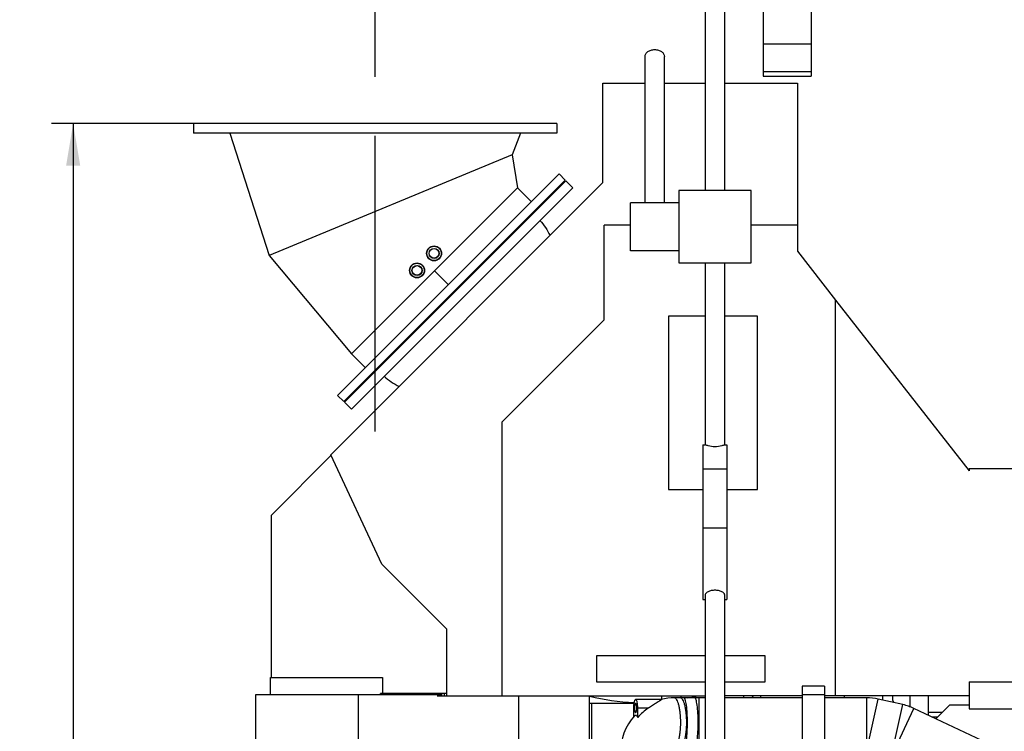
# Model space of a CAD drawing. Header units: millimetres. Extents: x 0 to 1189, y 0 to 841.
# Tile 139 of 193: x 396 to 478, y 666 to 725. Entities that reach past the tile are written whole.
import ezdxf
from ezdxf.enums import TextEntityAlignment as Align

# ---------------------------------------------------------------- set-up
doc = ezdxf.new("R2010")
doc.units = ezdxf.units.MM
doc.header["$LTSCALE"] = 65.395
doc.linetypes.add('CENTER', pattern=[0.6, 0.375, -0.075, 0.075, -0.075])
doc.layers.get('0').update_dxf_attribs({"linetype": 'CONTINUOUS'})
for name, color, linetype in [('1007_720800_25_ABL1', 7, 'CONTINUOUS'), ('1007_720800_25_P01_PBL26', 7, 'CONTINUOUS'), ('1007_720800_25_P02_PBL12', 7, 'CONTINUOUS'), ('1007_720800_25_P03_PBL25', 7, 'CONTINUOUS'), ('1007_720800_25_P04_PBL13', 7, 'CONTINUOUS'), ('32007_060000_TLKGS_KGS_V_ABL4', 7, 'CONTINUOUS'), ('32007_061000_TLKGS_KGS_V_ABL59', 7, 'CONTINUOUS'), ('32007_723600_01_SIMPLE1_A_ABL23', 7, 'CONTINUOUS'), ('32007_724700_02_SIMPLE1_X_ABL6', 7, 'CONTINUOUS'), ('32007_725700_01_SIMPLE1_X_ABL27', 7, 'CONTINUOUS'), ('32067_030000_TLKGS_V_ABL8', 7, 'CONTINUOUS'), ('32067_700000_TLKGS_V_ABL9', 7, 'CONTINUOUS'), ('32067_727000_01_SIMPLE1_X_ABL10', 7, 'CONTINUOUS'), ('32067_800000_TLKGS_V_ABL45', 7, 'CONTINUOUS'), ('6M32E_GENSET_AUSBAUMASSE_ABL17', 7, 'CONTINUOUS'), ('A-54-30X25-N6000_PBL1891', 7, 'CONTINUOUS'), ('A-54-30X25-N6000_PBL1892', 7, 'CONTINUOUS'), ('AE_KRANHAKEN_PBL52', 7, 'CONTINUOUS'), ('DIN86044-600_PBL2', 7, 'CONTINUOUS'), ('new_view_2_VBL0', 7, 'CONTINUOUS')]:
    doc.layers.add(name, color=color, linetype=linetype)
doc.styles.get("Standard").update_dxf_attribs({"font": 'txt', "width": 0.6})
doc.dimstyles.new('DIMSTYLE_4', dxfattribs={"dimtxt": 3.5, "dimasz": 3.5, "dimexe": 1.8, "dimexo": 0, "dimgap": 0.875, "dimtad": 1, "dimdec": 0, "dimlfac": 25, "dimdsep": 46, "dimtxsty": 'STANDARD', "dimblk": '_FILLED', "dimblk1": '_FILLED', "dimblk2": '_FILLED', "dimcen": 0.09, "dimadec": 0, "dimazin": 0, "dimtp": 2, "dimtm": 2, "dimtfac": 1, "dimtdec": 0, "dimtofl": 0, "dimtmove": 0, "dimatfit": 3, "dimldrblk": '_FILLED', "dimfxl": 1, "dimtolj": 1, "dimarcsym": 0})

# ---------------------------------------------------------------- blocks, each defined once
blk = doc.blocks.new('_FILLED')
at = {"color": 0, "linetype": 'BYBLOCK'}
blk.add_solid([(0, 0), (-1, 0.167), (-1, -0.167)], dxfattribs=at)
blk = doc.blocks.new('*D5')
at = {"color": 2, "linetype": 'CONTINUOUS'}
for p, q in [((425.947, 721.519), (425.947, 753.406)), ((606.538, 689.371), (606.538, 753.406)), ((425.947, 751.606), (516.243, 751.606)), ((606.538, 751.606), (516.243, 751.606))]:
    blk.add_line(p, q, dxfattribs=at)
at = {"color": 2, "linetype": 'CONTINUOUS', "xscale": 3.5, "yscale": 3.5, "zscale": 3.5, "rotation": 180}
blk.add_blockref('_FILLED', (425.947, 751.606), dxfattribs=at)
at = {"color": 2, "linetype": 'CONTINUOUS', "xscale": 3.5, "yscale": 3.5, "zscale": 3.5}
blk.add_blockref('_FILLED', (606.538, 751.606), dxfattribs=at)
at = {"color": 2, "linetype": 'CONTINUOUS', "width": 0.60119}
blk.add_text('4515', height=3.5, dxfattribs=at).set_placement((516.243, 752.481), align=Align.CENTER)
blk = doc.blocks.new('*D6')
at = {"color": 2, "linetype": 'CONTINUOUS'}
for p, q in [((410.867, 716.235), (399.067, 716.235)), ((400.867, 716.235), (400.867, 660.898)), ((400.867, 605.561), (400.867, 660.898)), ((438.553, 605.561), (399.067, 605.561))]:
    blk.add_line(p, q, dxfattribs=at)
at = {"color": 2, "linetype": 'CONTINUOUS', "xscale": 3.5, "yscale": 3.5, "zscale": 3.5}
for p, rotation in [((400.867, 716.235), 90), ((400.867, 605.561), 270)]:
    blk.add_blockref('_FILLED', p, dxfattribs=dict(at, rotation=rotation))
at = {"color": 2, "linetype": 'CONTINUOUS', "width": 0.690476}
blk.add_text('2767', height=3.5, rotation=90, dxfattribs=at).set_placement((399.992, 660.898), align=Align.CENTER)
blk = doc.blocks.new('DIN86044-600_PBL2', base_point=(425.947, 715.835))
at = {"layer": 'DIN86044-600_PBL2', "color": 7, "linetype": 'CONTINUOUS'}
for p, q in [((410.867, 716.235), (410.867, 715.435)), ((441.027, 716.235), (410.867, 716.235)), ((441.027, 716.235), (441.027, 715.435)), ((441.027, 715.435), (410.867, 715.435))]:
    blk.add_line(p, q, dxfattribs=at)
blk = doc.blocks.new('1007_720800_25_P02_PBL12', base_point=(431.441, 706.097))
at = {"layer": '1007_720800_25_P02_PBL12', "color": 2, "linetype": 'CENTER'}
blk.add_line((425.947, 690.674), (425.947, 721.519), dxfattribs=at)
at = {"layer": '1007_720800_25_P02_PBL12', "color": 7, "linetype": 'CONTINUOUS'}
for p, q in [((437.755, 710.878), (423.981, 697.104)), ((437.755, 710.878), (438.902, 709.732)), ((432.014, 702.844), (430.868, 703.991)), ((423.981, 697.104), (425.127, 695.957))]:
    blk.add_line(p, q, dxfattribs=at)
blk = doc.blocks.new('1007_720800_25_P04_PBL13', base_point=(425.933, 710.35))
at = {"layer": '1007_720800_25_P04_PBL13', "color": 7, "linetype": 'CONTINUOUS'}
for p, q in [((413.863, 715.435), (417.147, 705.266)), ((438.003, 715.435), (437.306, 713.616)), ((437.306, 713.616), (417.147, 705.266))]:
    blk.add_line(p, q, dxfattribs=at)
blk = doc.blocks.new('1007_720800_25_P03_PBL25', base_point=(427.451, 705.36))
at = {"layer": '1007_720800_25_P03_PBL25', "color": 7, "linetype": 'CONTINUOUS'}
for p, q in [((437.306, 713.616), (417.147, 705.266)), ((437.306, 713.616), (437.755, 710.878)), ((437.755, 710.878), (423.981, 697.104)), ((417.147, 705.266), (423.981, 697.104))]:
    blk.add_line(p, q, dxfattribs=at)
for centre in [(430.827, 705.447), (429.412, 704.032)]:
    blk.add_circle(centre, 0.62, dxfattribs=at)
blk = doc.blocks.new('1007_720800_25_P01_PBL26', base_point=(432.269, 702.59))
at = {"layer": '1007_720800_25_P01_PBL26', "color": 7, "linetype": 'CONTINUOUS'}
for p, q in [((422.822, 693.652), (441.207, 712.037)), ((441.716, 711.528), (441.207, 712.037)), ((423.331, 693.143), (441.716, 711.528)), ((423.331, 693.143), (422.822, 693.652))]:
    blk.add_line(p, q, dxfattribs=at)
blk = doc.blocks.new('A-54-30X25-N6000_PBL1891', base_point=(430.827, 705.447))
at = {"layer": 'A-54-30X25-N6000_PBL1891', "color": 7, "linetype": 'CONTINUOUS'}
for radius in [0.6, 0.419, 0.399]:
    blk.add_circle((430.827, 705.447), radius, dxfattribs=at)
blk = doc.blocks.new('A-54-30X25-N6000_PBL1892', base_point=(429.412, 704.032))
at = {"layer": 'A-54-30X25-N6000_PBL1892', "color": 7, "linetype": 'CONTINUOUS'}
for radius in [0.6, 0.419, 0.399]:
    blk.add_circle((429.412, 704.032), radius, dxfattribs=at)
blk = doc.blocks.new('1007_720800_25_ABL1', base_point=(426.292, 706.097))
at = {"layer": '1007_720800_25_P01_PBL26'}
blk.add_blockref('1007_720800_25_P01_PBL26', (432.269, 702.59), dxfattribs=at)
at = {"layer": '1007_720800_25_P02_PBL12'}
blk.add_blockref('1007_720800_25_P02_PBL12', (431.441, 706.097), dxfattribs=at)
at = {"layer": '1007_720800_25_P03_PBL25'}
blk.add_blockref('1007_720800_25_P03_PBL25', (427.451, 705.36), dxfattribs=at)
at = {"layer": '1007_720800_25_P04_PBL13'}
blk.add_blockref('1007_720800_25_P04_PBL13', (425.933, 710.35), dxfattribs=at)
at = {"layer": 'A-54-30X25-N6000_PBL1891'}
blk.add_blockref('A-54-30X25-N6000_PBL1891', (430.827, 705.447), dxfattribs=at)
at = {"layer": 'A-54-30X25-N6000_PBL1892'}
blk.add_blockref('A-54-30X25-N6000_PBL1892', (429.412, 704.032), dxfattribs=at)
at = {"layer": 'DIN86044-600_PBL2'}
blk.add_blockref('DIN86044-600_PBL2', (425.947, 715.835), dxfattribs=at)
blk = doc.blocks.new('32007_724700_02_SIMPLE1_T1_X_PBL7', base_point=(429.422, 651.421))
at = {"layer": '32007_724700_02_SIMPLE1_T1_X_PBL7', "color": 7, "linetype": 'CONTINUOUS'}
for p, q in [((417.258, 668.821), (417.258, 670.241)), ((417.258, 670.241), (426.538, 670.241)), ((426.538, 670.241), (426.538, 668.921)), ((415.998, 668.821), (415.998, 650.515)), ((431.478, 668.821), (415.998, 668.821)), ((424.526, 668.821), (424.526, 657.161)), ((437.846, 668.721), (437.846, 635.081)), ((443.738, 668.701), (437.846, 668.701)), ((443.738, 664.161), (443.738, 668.721)), ((424.526, 664.911), (437.846, 664.911)), ((443.446, 664.161), (443.738, 664.161)), ((443.726, 663.121), (443.444, 663.121)), ((443.726, 658.481), (443.726, 663.121)), ((437.846, 661.487), (424.526, 661.487)), ((442.213, 658.481), (443.726, 658.481)), ((414.878, 649.798), (414.878, 657.517)), ((414.878, 657.517), (415.998, 657.517)), ((421.026, 657.161), (421.026, 636.59)), ((421.026, 657.161), (424.526, 657.161)), ((441.013, 651.416), (441.013, 657.281)), ((414.878, 649.798), (421.026, 646.249)), ((421.026, 647.612), (415.998, 650.515)), ((443.726, 649.201), (441.653, 649.201)), ((443.726, 635.081), (443.726, 649.201)), ((429.581, 632.601), (421.026, 636.59)), ((437.846, 635.081), (443.726, 635.081)), ((443.738, 632.601), (429.581, 632.601))]:
    blk.add_line(p, q, dxfattribs=at)
for centre, radius, start, end in [((443.446, 663.641), 0.52, 90, 269.72198), ((442.213, 657.281), 1.2, 90, 180), ((441.653, 650.401), 1.2, 122.23095, 270)]:
    blk.add_arc(centre, radius, start, end, dxfattribs=at)
blk = doc.blocks.new('32007_724700_02_SIMPLE1_X_ABL6', base_point=(429.422, 651.421))
at = {"layer": '32007_724700_02_SIMPLE1_T1_X_PBL7'}
blk.add_blockref('32007_724700_02_SIMPLE1_T1_X_PBL7', (429.422, 651.421), dxfattribs=at)
blk = doc.blocks.new('32007_723600_01_SIMPLE1_T1_A_PBL24', base_point=(459.176, 651.101))
at = {"layer": '32007_723600_01_SIMPLE1_T1_A_PBL24', "color": 7, "linetype": 'CONTINUOUS'}
for p, q in [((449.738, 668.436), (449.738, 668.721)), ((451.338, 668.561), (451.338, 668.721)), ((456.538, 668.561), (456.538, 668.721)), ((457.938, 668.561), (457.938, 668.721)), ((464.898, 668.561), (464.898, 668.721)), ((443.738, 668.121), (447.405, 668.121)), ((443.926, 658.281), (443.926, 668.121)), ((453.218, 663.841), (453.218, 664.481)), ((458.978, 663.841), (458.978, 664.481)), ((460.018, 663.841), (460.018, 664.481)), ((461.298, 663.841), (461.298, 664.481)), ((464.898, 661.081), (464.898, 664.481)), ((446.286, 663.841), (444.726, 663.841)), ((453.338, 663.841), (450.366, 663.841)), ((461.378, 663.841), (454.938, 663.841)), ((463.526, 663.841), (463.218, 663.841)), ((469.717, 663.618), (470.144, 663.219)), ((464.326, 661.081), (464.326, 663.041)), ((467.858, 661.961), (467.858, 662.801)), ((467.858, 662.801), (469.561, 662.801)), ((468.466, 661.961), (468.466, 662.801)), ((443.926, 662.401), (443.726, 662.401)), ((467.858, 661.961), (468.811, 661.961)), ((443.926, 661.037), (443.726, 661.037)), ((464.326, 661.081), (468.356, 661.081)), ((464.326, 643.261), (464.326, 659.681)), ((464.326, 659.681), (466.286, 659.681)), ((466.022, 659.681), (466.022, 643.261)), ((477.138, 659.721), (477.138, 658.961)), ((443.926, 659.377), (443.726, 659.377)), ((443.926, 658.281), (442.214, 658.281)), ((441.214, 657.281), (441.214, 651.299)), ((441.654, 649.401), (443.926, 649.401)), ((443.926, 649.401), (443.926, 636.361)), ((466.286, 643.261), (464.326, 643.261)), ((464.326, 636.361), (464.326, 641.861)), ((464.326, 641.861), (468.098, 641.861)), ((443.926, 640.201), (443.726, 640.201)), ((468.098, 640.162), (464.326, 640.162)), ((443.926, 637.161), (443.726, 637.161)), ((443.926, 637.021), (443.726, 637.021)), ((468.098, 637.021), (464.326, 637.021)), ((444.606, 635.57), (444.606, 633.878)), ((446.392, 635.501), (444.606, 635.501)), ((444.726, 635.561), (446.383, 635.561)), ((444.734, 635.561), (444.734, 635.501)), ((450.509, 635.561), (458.147, 635.561)), ((453.338, 635.501), (450.518, 635.501)), ((451.526, 635.081), (450.582, 635.081)), ((451.526, 635.501), (451.526, 635.081)), ((453.338, 635.561), (453.338, 635.081)), ((454.938, 635.081), (453.338, 635.081)), ((454.938, 635.561), (454.938, 635.081)), ((458.147, 635.501), (454.938, 635.501)), ((456.726, 635.501), (456.726, 635.081)), ((458.146, 635.081), (456.726, 635.081)), ((461.747, 635.561), (463.526, 635.561)), ((468.098, 635.501), (461.747, 635.501)), ((465.98, 635.501), (465.98, 633.481)), ((466.914, 635.501), (466.914, 633.481)), ((468.098, 633.481), (465.98, 633.481))]:
    blk.add_line(p, q, dxfattribs=at)
at = {"layer": '32007_723600_01_SIMPLE1_T1_A_PBL24', "color": 9, "linetype": 'CONTINUOUS'}
for p, q in [((468.292, 660.878), (468.292, 661.081)), ((443.926, 638.525), (443.726, 638.525)), ((466.151, 635.501), (466.151, 633.481))]:
    blk.add_line(p, q, dxfattribs=at)
at = {"layer": '32007_723600_01_SIMPLE1_T1_A_PBL24', "color": 7, "linetype": 'CONTINUOUS'}
for centre, radius, start, end in [((444.726, 663.041), 0.8, 90, 131.21155), ((463.526, 663.041), 0.8, 48.78845, 90), ((444.726, 663.041), 0.8, 138.87674, 180), ((463.526, 663.041), 0.8, 0, 41.29985), ((466.286, 660.381), 0.7, 270, 90), ((442.214, 657.281), 1, 90, 180), ((441.654, 650.401), 1, 116.10388, 270), ((466.286, 642.561), 0.7, 270, 90), ((444.726, 636.361), 0.8, 180, 270), ((463.526, 636.361), 0.8, 270, 360), ((444.206, 633.878), 0.4, 238.1, 360)]:
    blk.add_arc(centre, radius, start, end, dxfattribs=at)
blk = doc.blocks.new('32007_723600_01_SIMPLE1_A_ABL23', base_point=(459.176, 651.101))
at = {"layer": '32007_723600_01_SIMPLE1_T1_A_PBL24'}
blk.add_blockref('32007_723600_01_SIMPLE1_T1_A_PBL24', (459.176, 651.101), dxfattribs=at)
blk = doc.blocks.new('32007_725700_01_SIMPLE1_T1_X_PBL28', base_point=(437.986, 689.817))
at = {"layer": '32007_725700_01_SIMPLE1_T1_X_PBL28', "color": 7, "linetype": 'CONTINUOUS'}
for p, q in [((423.393, 693.092), (441.767, 711.466)), ((441.767, 711.466), (442.335, 710.897)), ((423.962, 692.524), (442.335, 710.897)), ((423.393, 693.092), (423.962, 692.524))]:
    blk.add_line(p, q, dxfattribs=at)
at = {"layer": '32007_725700_01_SIMPLE1_T1_X_PBL28', "color": 9, "linetype": 'CONTINUOUS'}
for start, end in [(256.20187, 267.7696), (281.72466, 283.91571)]:
    blk.add_arc((448.138, 686.629), 18.46, start, end, dxfattribs=at)
at = {"layer": '32007_725700_01_SIMPLE1_T1_X_PBL28', "color": 7, "linetype": 'CONTINUOUS'}
for points in [[(439.614, 708.176), (439.945, 707.802), (440.223, 707.379), (440.451, 706.935)], [(426.683, 695.245), (427.056, 694.914), (427.48, 694.636), (427.924, 694.408)]]:
    blk.add_open_spline(points, degree=3, dxfattribs=at)
blk = doc.blocks.new('32007_725700_01_SIMPLE1_X_ABL27', base_point=(437.986, 689.817))
at = {"layer": '32007_725700_01_SIMPLE1_T1_X_PBL28'}
blk.add_blockref('32007_725700_01_SIMPLE1_T1_X_PBL28', (437.986, 689.817), dxfattribs=at)
blk = doc.blocks.new('32007_062000_TLKGS_KGS_TL_V_ABL5', base_point=(446.008, 662.686))
at = {"layer": '32007_723600_01_SIMPLE1_A_ABL23'}
blk.add_blockref('32007_723600_01_SIMPLE1_A_ABL23', (459.176, 651.101), dxfattribs=at)
at = {"layer": '32007_724700_02_SIMPLE1_X_ABL6'}
blk.add_blockref('32007_724700_02_SIMPLE1_X_ABL6', (429.422, 651.421), dxfattribs=at)
at = {"layer": '32007_725700_01_SIMPLE1_X_ABL27'}
blk.add_blockref('32007_725700_01_SIMPLE1_X_ABL27', (437.986, 689.817), dxfattribs=at)
blk = doc.blocks.new('34007_452000_01_SIMPLE1_T1_X_PBL179', base_point=(475.648, 667.776))
at = {"layer": '34007_452000_01_SIMPLE1_T1_X_PBL179', "color": 7, "linetype": 'CONTINUOUS'}
for p, q in [((468.078, 668.37), (468.078, 668.721)), ((468.878, 668.721), (468.878, 668.361)), ((470.338, 667.814), (470.338, 668.721)), ((471.858, 667.119), (471.858, 668.721)), ((468.878, 668.361), (468.991, 668.166)), ((470.271, 667.841), (470.338, 667.841)), ((473.598, 667.961), (472.469, 666.832)), ((475.23, 667.961), (473.598, 667.961)), ((483.218, 667.463), (482.971, 667.65))]:
    blk.add_line(p, q, dxfattribs=at)
at = {"layer": '34007_452000_01_SIMPLE1_T1_X_PBL179', "color": 9, "linetype": 'CONTINUOUS'}
for p, q in [((472.993, 667.355), (471.858, 667.355)), ((472.594, 666.957), (472.204, 666.957))]:
    blk.add_line(p, q, dxfattribs=at)
blk = doc.blocks.new('34007_452000_01_SIMPLE1_X_ABL178', base_point=(475.648, 667.776))
at = {"layer": '34007_452000_01_SIMPLE1_T1_X_PBL179'}
blk.add_blockref('34007_452000_01_SIMPLE1_T1_X_PBL179', (475.648, 667.776), dxfattribs=at)
blk = doc.blocks.new('32007_061000_TLKGS_KGS_V_ABL59', base_point=(495.898, 626.181))
at = {"layer": '34007_452000_01_SIMPLE1_X_ABL178'}
blk.add_blockref('34007_452000_01_SIMPLE1_X_ABL178', (475.648, 667.776), dxfattribs=at)
blk = doc.blocks.new('32007_060000_TLKGS_KGS_V_ABL4', base_point=(478.308, 647.553))
at = {"layer": '32007_061000_TLKGS_KGS_V_ABL59'}
blk.add_blockref('32007_061000_TLKGS_KGS_V_ABL59', (495.898, 626.181), dxfattribs=at)
at = {"layer": '32007_062000_TLKGS_KGS_TL_V_ABL5'}
blk.add_blockref('32007_062000_TLKGS_KGS_TL_V_ABL5', (446.008, 662.686), dxfattribs=at)
blk = doc.blocks.new('32067_727000_01_SIMPLE1_T1_X_PBL11', base_point=(519.338, 693.219))
at = {"layer": '32067_727000_01_SIMPLE1_T1_X_PBL11', "color": 7, "linetype": 'CONTINUOUS'}
for p, q in [((444.838, 711.323), (444.838, 719.581)), ((444.838, 719.581), (448.338, 719.581)), ((449.938, 719.581), (453.338, 719.581)), ((454.938, 719.581), (460.988, 719.581)), ((460.988, 719.581), (460.988, 705.632)), ((422.257, 688.742), (444.838, 711.323)), ((444.938, 699.922), (444.938, 707.801)), ((447.138, 707.801), (444.938, 707.801)), ((460.988, 707.801), (457.138, 707.801)), ((460.988, 705.632), (464.158, 701.574)), ((464.158, 668.721), (464.158, 701.574)), ((464.158, 701.572), (475.23, 687.401)), ((436.478, 691.462), (444.938, 699.922)), ((450.282, 700.245), (450.282, 685.845)), ((453.338, 700.245), (450.282, 700.245)), ((457.682, 700.245), (454.938, 700.245)), ((457.682, 685.845), (457.682, 700.245)), ((436.478, 668.721), (436.478, 691.462)), ((417.318, 683.731), (422.28, 688.692)), ((426.497, 679.648), (422.257, 688.742)), ((475.23, 687.601), (475.23, 687.401)), ((475.23, 687.601), (621.358, 687.601)), ((450.282, 685.845), (453.138, 685.845)), ((455.138, 685.845), (457.682, 685.845)), ((417.318, 670.241), (417.318, 683.731)), ((431.878, 674.267), (426.497, 679.648)), ((431.878, 668.721), (431.878, 674.267)), ((444.318, 672.037), (444.318, 669.881)), ((453.338, 672.037), (444.318, 672.037)), ((458.302, 672.037), (454.938, 672.037)), ((458.302, 669.881), (458.302, 672.037)), ((444.318, 669.881), (453.338, 669.881)), ((454.938, 669.881), (458.302, 669.881)), ((475.23, 669.881), (475.23, 667.65)), ((475.23, 669.881), (490.028, 669.881)), ((426.378, 668.821), (426.378, 668.921)), ((431.878, 668.921), (426.378, 668.921)), ((431.078, 668.721), (453.338, 668.721)), ((431.478, 668.721), (431.478, 668.921)), ((461.378, 668.721), (454.938, 668.721)), ((457.32, 668.721), (457.181, 668.561)), ((475.23, 668.721), (463.218, 668.721)), ((475.23, 667.65), (483.218, 667.65))]:
    blk.add_line(p, q, dxfattribs=at)
at = {"layer": '32067_727000_01_SIMPLE1_T1_X_PBL11', "color": 9, "linetype": 'CONTINUOUS'}
for p, q in [((426.578, 668.821), (426.578, 668.921)), ((431.078, 668.821), (431.078, 668.921)), ((431.678, 668.721), (431.678, 668.921))]:
    blk.add_line(p, q, dxfattribs=at)
blk = doc.blocks.new('32067_727000_01_SIMPLE1_X_ABL10', base_point=(519.338, 693.219))
at = {"layer": '32067_727000_01_SIMPLE1_T1_X_PBL11'}
blk.add_blockref('32067_727000_01_SIMPLE1_T1_X_PBL11', (519.338, 693.219), dxfattribs=at)
blk = doc.blocks.new('32067_700000_TLKGS_V_ABL9', base_point=(519.338, 693.219))
at = {"layer": '32067_727000_01_SIMPLE1_X_ABL10'}
blk.add_blockref('32067_727000_01_SIMPLE1_X_ABL10', (519.338, 693.219), dxfattribs=at)
blk = doc.blocks.new('32007_833000_01_SIMPLE1_T3_X_PBL50', base_point=(469.812, 647.683))
at = {"layer": '32007_833000_01_SIMPLE1_T3_X_PBL50', "color": 7, "linetype": 'CONTINUOUS'}
for p, q in [((461.378, 669.521), (461.378, 663.641)), ((463.218, 669.521), (461.378, 669.521)), ((463.218, 669.521), (463.218, 663.641)), ((481.858, 668.893), (481.858, 669.493)), ((481.858, 669.493), (485.058, 669.493)), ((485.058, 668.893), (485.058, 669.493)), ((453.338, 668.561), (450.768, 668.561)), ((461.378, 668.561), (454.938, 668.561)), ((466.736, 668.561), (463.218, 668.561)), ((481.858, 668.893), (485.058, 668.893)), ((483.218, 664.173), (483.218, 668.893)), ((483.698, 664.413), (483.698, 668.893)), ((447.372, 667.721), (447.372, 666.972)), ((449.684, 668.421), (447.553, 668.421)), ((447.735, 666.938), (447.735, 667.721)), ((449.683, 668.425), (449.673, 668.422)), ((469.74, 667.998), (467.698, 668.455)), ((477.709, 664.367), (470.657, 667.685)), ((483.698, 666.768), (485.225, 667.65)), ((491.778, 667.65), (491.778, 659.141)), ((493.338, 667.65), (493.338, 659.141)), ((479.441, 664.31), (483.218, 666.491)), ((486.719, 663.801), (489.403, 665.351)), ((493.338, 665.599), (491.778, 665.599)), ((453.338, 664.481), (450.768, 664.481)), ((461.378, 664.481), (454.938, 664.481)), ((463.218, 664.481), (466.736, 664.481)), ((468.851, 664.016), (466.808, 664.473)), ((490.605, 665.061), (491.778, 665.061)), ((446.286, 663.993), (446.286, 663.641)), ((450.366, 663.993), (450.366, 663.641)), ((475.973, 660.675), (468.92, 663.993)), ((485.716, 663.802), (477.829, 664.336)), ((479.202, 664.243), (479.421, 664.302)), ((479.421, 664.302), (479.441, 664.31)), ((483.218, 664.173), (483.698, 664.173)), ((483.698, 664.173), (483.698, 664.413)), ((488.458, 663.801), (485.739, 663.801)), ((491.778, 663.861), (490.605, 663.861)), ((493.338, 663.319), (491.778, 663.319)), ((468.098, 632.161), (468.098, 659.641)), ((472.178, 635.361), (472.178, 659.641)), ((472.258, 659.721), (477.54, 659.721)), ((485.44, 659.731), (477.553, 660.266)), ((478.617, 659.862), (479.603, 660.127)), ((488.458, 659.721), (485.739, 659.721)), ((485.858, 659.721), (485.858, 659.001)), ((490.176, 659.809), (489.258, 659.001)), ((491.778, 659.661), (490.008, 659.661)), ((485.858, 659.001), (489.258, 659.001)), ((446.938, 632.914), (446.938, 625.845)), ((451.542, 632.081), (458.143, 632.081)), ((461.743, 632.081), (468.018, 632.081)), ((447.818, 630.385), (447.818, 625.845)), ((447.818, 628.001), (449.303, 628.001)), ((455.161, 628.001), (458.139, 628.001)), ((461.739, 628.001), (468.018, 628.001)), ((446.938, 625.845), (447.818, 625.845))]:
    blk.add_line(p, q, dxfattribs=at)
at = {"layer": '32007_833000_01_SIMPLE1_T3_X_PBL50', "color": 9, "linetype": 'CONTINUOUS'}
for p, q in [((452.815, 664.481), (452.815, 668.561)), ((463.218, 668.801), (461.378, 668.801)), ((466.736, 664.481), (466.736, 668.561)), ((447.735, 667.721), (448.612, 667.721)), ((466.808, 664.473), (467.698, 668.455)), ((468.851, 664.016), (469.74, 667.998)), ((468.92, 663.993), (470.657, 667.685)), ((485.728, 667.65), (487.642, 664.334)), ((493.338, 667.159), (491.778, 667.159)), ((450.366, 663.993), (446.286, 663.993)), ((463.218, 664.241), (461.378, 664.241)), ((475.973, 660.675), (477.709, 664.367)), ((477.553, 660.266), (477.829, 664.336)), ((479.421, 664.302), (479.442, 664.227)), ((479.441, 664.31), (479.491, 664.224)), ((485.44, 659.731), (485.716, 663.802)), ((485.739, 659.721), (485.739, 663.801)), ((486.084, 659.721), (486.084, 663.801)), ((472.258, 662.423), (472.258, 659.721)), ((493.338, 661.759), (491.778, 661.759)), ((468.098, 659.641), (472.178, 659.641)), ((477.54, 660.267), (477.54, 659.721)), ((478.526, 660.2), (478.617, 659.862)), ((468.018, 632.081), (468.018, 628.001)), ((468.098, 632.161), (468.838, 632.161))]:
    blk.add_line(p, q, dxfattribs=at)
at = {"layer": '32007_833000_01_SIMPLE1_T3_X_PBL50', "color": 7, "linetype": 'CONTINUOUS'}
for centre, radius, start, end in [((450.77, 664.14), 4.42, 90.03144, 104.24106), ((466.736, 664.147), 4.414, 77.40489, 90), ((451.041, 664.114), 4.348, 123.94797, 139.49232), ((468.778, 663.69), 4.414, 64.80978, 77.40489), ((488.458, 667.161), 2.6, 339.19043, 10.86147), ((495.562, 664.461), 5, 159.19043, 200.80957), ((466.736, 664.147), 0.334, 77.40489, 90), ((468.778, 663.69), 0.334, 64.80978, 77.40489), ((477.851, 664.67), 0.334, 244.80978, 266.11998), ((485.739, 664.135), 0.334, 266.11998, 270), ((488.458, 661.761), 2.04, 270, 90), ((472.258, 659.641), 4.16, 117.75057, 180), ((488.458, 661.761), 2.6, 311.34294, 20.80957), ((477.851, 664.67), 4.414, 244.80978, 266.11998), ((472.258, 659.641), 0.08, 90, 180), ((477.54, 663.881), 4.16, 270, 285), ((485.739, 664.135), 4.414, 266.11998, 270), ((468.018, 632.161), 0.08, 270, 360), ((468.018, 632.161), 4.16, 270, 290.85006)]:
    blk.add_arc(centre, radius, start, end, dxfattribs=at)
at = {"layer": '32007_833000_01_SIMPLE1_T3_X_PBL50', "color": 9, "linetype": 'CONTINUOUS'}
for points, knots in [([(451.296, 666.521), (451.296, 666.781), (451.278, 667.161), (451.213, 667.642), (451.15, 667.947), (451.071, 668.203), (450.977, 668.417), (450.853, 668.561), (450.768, 668.561)], [0, 0, 0, 0, 0.35791, 0.520929, 0.665626, 0.787424, 0.883324, 1, 1, 1, 1]), ([(451.796, 666.521), (451.796, 666.781), (451.778, 667.161), (451.713, 667.642), (451.651, 667.947), (451.571, 668.203), (451.478, 668.417), (451.353, 668.561), (451.268, 668.561)], [0, 0, 0, 0, 0.35791, 0.520929, 0.665626, 0.787424, 0.883324, 1, 1, 1, 1]), ([(451.854, 666.521), (451.854, 666.781), (451.842, 667.263), (451.795, 667.829), (451.735, 668.197), (451.694, 668.367), (451.656, 668.469), (451.627, 668.525), (451.593, 668.561), (451.57, 668.561)], [0, 0, 0, 0, 0.372995, 0.690452, 0.813355, 0.906402, 0.940972, 0.967559, 1, 1, 1, 1]), ([(452.747, 666.521), (452.747, 666.781), (452.734, 667.263), (452.687, 667.829), (452.627, 668.197), (452.587, 668.367), (452.548, 668.469), (452.519, 668.525), (452.485, 668.561), (452.462, 668.561)], [0, 0, 0, 0, 0.372995, 0.690452, 0.813355, 0.906402, 0.940972, 0.967559, 1, 1, 1, 1]), ([(450.768, 664.481), (450.853, 664.481), (450.977, 664.624), (451.071, 664.838), (451.15, 665.094), (451.213, 665.4), (451.278, 665.881), (451.296, 666.26), (451.296, 666.521)], [0, 0, 0, 0, 0.116676, 0.212576, 0.334374, 0.479071, 0.64209, 1, 1, 1, 1]), ([(451.268, 664.481), (451.353, 664.481), (451.478, 664.624), (451.571, 664.838), (451.651, 665.094), (451.713, 665.4), (451.778, 665.881), (451.796, 666.26), (451.796, 666.521)], [0, 0, 0, 0, 0.116676, 0.212576, 0.334374, 0.479071, 0.64209, 1, 1, 1, 1]), ([(451.57, 664.481), (451.593, 664.481), (451.627, 664.516), (451.656, 664.573), (451.694, 664.674), (451.735, 664.844), (451.795, 665.212), (451.842, 665.778), (451.854, 666.26), (451.854, 666.521)], [0, 0, 0, 0, 0.032441, 0.059028, 0.093598, 0.186645, 0.309548, 0.627005, 1, 1, 1, 1]), ([(452.462, 664.481), (452.485, 664.481), (452.519, 664.516), (452.548, 664.573), (452.587, 664.674), (452.627, 664.844), (452.687, 665.212), (452.734, 665.778), (452.747, 666.26), (452.747, 666.521)], [0, 0, 0, 0, 0.032441, 0.059028, 0.093598, 0.186645, 0.309548, 0.627005, 1, 1, 1, 1])]:
    blk.add_open_spline(points, degree=3, knots=knots, dxfattribs=at)
at = {"layer": '32007_833000_01_SIMPLE1_T3_X_PBL50', "color": 7, "linetype": 'CONTINUOUS'}
for points, knots in [([(447.553, 668.421), (447.524, 668.421), (447.482, 668.372), (447.449, 668.298), (447.41, 668.171), (447.381, 667.977), (447.372, 667.81), (447.372, 667.721)], [0, 0, 0, 0, 0.116699, 0.212618, 0.33444, 0.642019, 1, 1, 1, 1]), ([(447.553, 668.101), (447.538, 668.101), (447.502, 668.059), (447.467, 667.934), (447.455, 667.811), (447.455, 667.721)], [0, 0, 0, 0, 0.116905, 0.33446, 1, 1, 1, 1]), ([(447.455, 667.721), (447.455, 667.631), (447.467, 667.508), (447.502, 667.382), (447.538, 667.341), (447.553, 667.341)], [0, 0, 0, 0, 0.66554, 0.883095, 1, 1, 1, 1]), ([(447.735, 667.721), (447.735, 667.81), (447.726, 667.977), (447.697, 668.171), (447.658, 668.298), (447.625, 668.372), (447.583, 668.421), (447.553, 668.421)], [0, 0, 0, 0, 0.357981, 0.66556, 0.787382, 0.883301, 1, 1, 1, 1]), ([(447.652, 667.721), (447.652, 667.811), (447.64, 667.934), (447.605, 668.059), (447.569, 668.101), (447.553, 668.101)], [0, 0, 0, 0, 0.66554, 0.883095, 1, 1, 1, 1]), ([(447.553, 667.341), (447.569, 667.341), (447.605, 667.382), (447.64, 667.508), (447.652, 667.631), (447.652, 667.721)], [0, 0, 0, 0, 0.116905, 0.33446, 1, 1, 1, 1]), ([(448.612, 667.721), (448.727, 667.798), (448.897, 667.911), (449.12, 668.056), (449.277, 668.156), (449.403, 668.233), (449.497, 668.289), (449.561, 668.327), (449.61, 668.356), (449.644, 668.377), (449.665, 668.39), (449.68, 668.403), (449.691, 668.409), (449.695, 668.421), (449.687, 668.421), (449.684, 668.421)], [0, 0, 0, 0, 0.319446, 0.471056, 0.615288, 0.749754, 0.812038, 0.869756, 0.921109, 0.943447, 0.962736, 0.978065, 0.988292, 0.992987, 1, 1, 1, 1]), ([(447.451, 667.065), (447.081, 666.65), (446.489, 665.674), (446.286, 664.55), (446.286, 663.993)], [0, 0, 0, 0, 0.499337, 1, 1, 1, 1]), ([(447.451, 667.065), (447.471, 667.087), (447.515, 667.127), (447.608, 667.118), (447.68, 667.043), (447.716, 666.978), (447.735, 666.938)], [0, 0, 0, 0, 0.228541, 0.417851, 0.660681, 1, 1, 1, 1]), ([(490.395, 667.65), (490.45, 667.434), (490.489, 666.979), (490.322, 666.319), (489.952, 665.747), (489.597, 665.462), (489.403, 665.351)], [0, 0, 0, 0, 0.24995, 0.499917, 0.749922, 1, 1, 1, 1]), ([(450.768, 664.481), (450.682, 664.481), (450.454, 664.379), (450.366, 664.134), (450.366, 663.993)], [0, 0, 0, 0, 0.377592, 1, 1, 1, 1])]:
    blk.add_open_spline(points, degree=3, knots=knots, dxfattribs=at)
blk = doc.blocks.new('32007_833000_01_SIMPLE1_X#AF1_ABL46', base_point=(525.918, 647.683))
at = {"layer": '32007_833000_01_SIMPLE1_T3_X_PBL50'}
blk.add_blockref('32007_833000_01_SIMPLE1_T3_X_PBL50', (469.812, 647.683), dxfattribs=at)
blk = doc.blocks.new('32067_800000_TLKGS_V_ABL45', base_point=(525.918, 647.683))
at = {"layer": '32007_833000_01_SIMPLE1_X#AF1_ABL46'}
blk.add_blockref('32007_833000_01_SIMPLE1_X#AF1_ABL46', (525.918, 647.683), dxfattribs=at)
blk = doc.blocks.new('32067_030000_TLKGS_V_ABL8', base_point=(524.768, 650.451))
at = {"layer": '32067_700000_TLKGS_V_ABL9'}
blk.add_blockref('32067_700000_TLKGS_V_ABL9', (519.338, 693.219), dxfattribs=at)
at = {"layer": '32067_800000_TLKGS_V_ABL45'}
blk.add_blockref('32067_800000_TLKGS_V_ABL45', (525.918, 647.683), dxfattribs=at)
blk = doc.blocks.new('32067_000000_TLKGS_MARKETING_ABL3', base_point=(526.532, 650.451))
at = {"layer": '32007_060000_TLKGS_KGS_V_ABL4'}
blk.add_blockref('32007_060000_TLKGS_KGS_V_ABL4', (478.308, 647.553), dxfattribs=at)
at = {"layer": '32067_030000_TLKGS_V_ABL8'}
blk.add_blockref('32067_030000_TLKGS_V_ABL8', (524.768, 650.451), dxfattribs=at)
blk = doc.blocks.new('AE_KRANHAKEN_PBL52', base_point=(454.638, 698.601))
at = {"layer": 'AE_KRANHAKEN_PBL52', "color": 7, "linetype": 'CONTINUOUS'}
for p, q in [((458.138, 733.561), (458.138, 720.161)), ((462.138, 733.561), (462.138, 720.161)), ((453.338, 725.561), (453.338, 710.652)), ((454.938, 725.561), (454.938, 710.652)), ((448.338, 709.652), (448.338, 721.794)), ((449.938, 709.652), (449.938, 721.794)), ((458.138, 720.161), (462.138, 720.161)), ((451.138, 710.652), (451.138, 704.652)), ((457.138, 710.652), (451.138, 710.652)), ((457.138, 704.652), (457.138, 710.652)), ((447.138, 705.652), (447.138, 709.652)), ((451.138, 709.652), (447.138, 709.652)), ((451.138, 705.652), (447.138, 705.652)), ((451.138, 704.652), (457.138, 704.652)), ((453.338, 704.652), (453.338, 689.561)), ((454.938, 704.652), (454.938, 689.561)), ((453.138, 689.561), (453.138, 676.731)), ((453.138, 689.561), (453.338, 689.561)), ((454.938, 689.561), (455.138, 689.561)), ((455.138, 689.561), (455.138, 676.731)), ((453.138, 676.731), (453.338, 676.731)), ((453.338, 677.127), (453.338, 663.641)), ((454.938, 677.127), (454.938, 663.641)), ((454.938, 676.731), (455.138, 676.731))]:
    blk.add_line(p, q, dxfattribs=at)
at = {"layer": 'AE_KRANHAKEN_PBL52', "color": 9, "linetype": 'CONTINUOUS'}
for p, q in [((458.138, 722.824), (462.138, 722.824)), ((458.138, 720.55), (462.138, 720.55)), ((453.138, 687.561), (455.138, 687.561)), ((453.138, 682.666), (455.138, 682.666))]:
    blk.add_line(p, q, dxfattribs=at)
at = {"layer": 'AE_KRANHAKEN_PBL52', "color": 7, "linetype": 'CONTINUOUS'}
for points, knots in [([(448.338, 721.794), (448.338, 721.869), (448.387, 722.03), (448.573, 722.214), (448.835, 722.333), (449.035, 722.36), (449.138, 722.36)], [0, 0, 0, 0, 0.209467, 0.444656, 0.71203, 1, 1, 1, 1]), ([(449.138, 722.36), (449.241, 722.36), (449.441, 722.333), (449.703, 722.214), (449.89, 722.03), (449.938, 721.869), (449.938, 721.794)], [0, 0, 0, 0, 0.28797, 0.555344, 0.790533, 1, 1, 1, 1]), ([(454.938, 689.561), (454.862, 689.53), (454.603, 689.439), (454.138, 689.362), (453.673, 689.439), (453.415, 689.53), (453.338, 689.561)], [0, 0, 0, 0, 0.151373, 0.5, 0.848627, 1, 1, 1, 1]), ([(454.138, 677.49), (454.036, 677.49), (453.841, 677.471), (453.588, 677.389), (453.409, 677.282), (453.338, 677.174), (453.338, 677.127)], [0, 0, 0, 0, 0.330724, 0.62416, 0.850083, 1, 1, 1, 1]), ([(454.938, 677.127), (454.938, 677.174), (454.868, 677.282), (454.689, 677.389), (454.435, 677.471), (454.241, 677.49), (454.138, 677.49)], [0, 0, 0, 0, 0.149917, 0.37584, 0.669276, 1, 1, 1, 1])]:
    blk.add_open_spline(points, degree=3, knots=knots, dxfattribs=at)
blk = doc.blocks.new('6M32E_GENSET_AUSBAUMASSE_ABL17', base_point=(526.039, 663.381))
at = {"layer": 'AE_KRANHAKEN_PBL52'}
blk.add_blockref('AE_KRANHAKEN_PBL52', (454.638, 698.601), dxfattribs=at)
blk = doc.blocks.new('NEW_VIEW_2_VBL0', base_point=(603.51, 637.661))
at = {"layer": '1007_720800_25_ABL1'}
blk.add_blockref('1007_720800_25_ABL1', (426.292, 706.097), dxfattribs=at)
at = {"layer": '32067_000000_TLKGS_MARKETING_ABL3'}
blk.add_blockref('32067_000000_TLKGS_MARKETING_ABL3', (526.532, 650.451), dxfattribs=at)
at = {"layer": '6M32E_GENSET_AUSBAUMASSE_ABL17'}
blk.add_blockref('6M32E_GENSET_AUSBAUMASSE_ABL17', (526.039, 663.381), dxfattribs=at)

msp = doc.modelspace()

# ---------------------------------------------------------------- block references
at = {"layer": 'new_view_2_VBL0'}
msp.add_blockref('NEW_VIEW_2_VBL0', (603.51017, 637.66074), dxfattribs=at)

# ---------------------------------------------------------------- dimensions: what is measured, and where the dimension line sits
at = {"color": 2, "linetype": 'CONTINUOUS'}
for base, p1, p2, angle, picture, middle in [((425.9475, 751.60636), (606.53823, 689.37076), (425.9475, 721.51876), 180, '*D5', (515.90952, 751.60636)), ((400.8675, 716.23465), (438.55302, 605.56074), (410.8675, 716.23465), 90, '*D6', (400.8675, 660.56436))]:
    dim = msp.add_linear_dim(base=base, p1=p1, p2=p2, angle=angle, dimstyle='DIMSTYLE_4', dxfattribs=at)
    dim.commit()
    dim.dimension.update_dxf_attribs({"geometry": picture, "text_midpoint": middle, "dimtype": 160})

doc.saveas('drawing.dxf')
